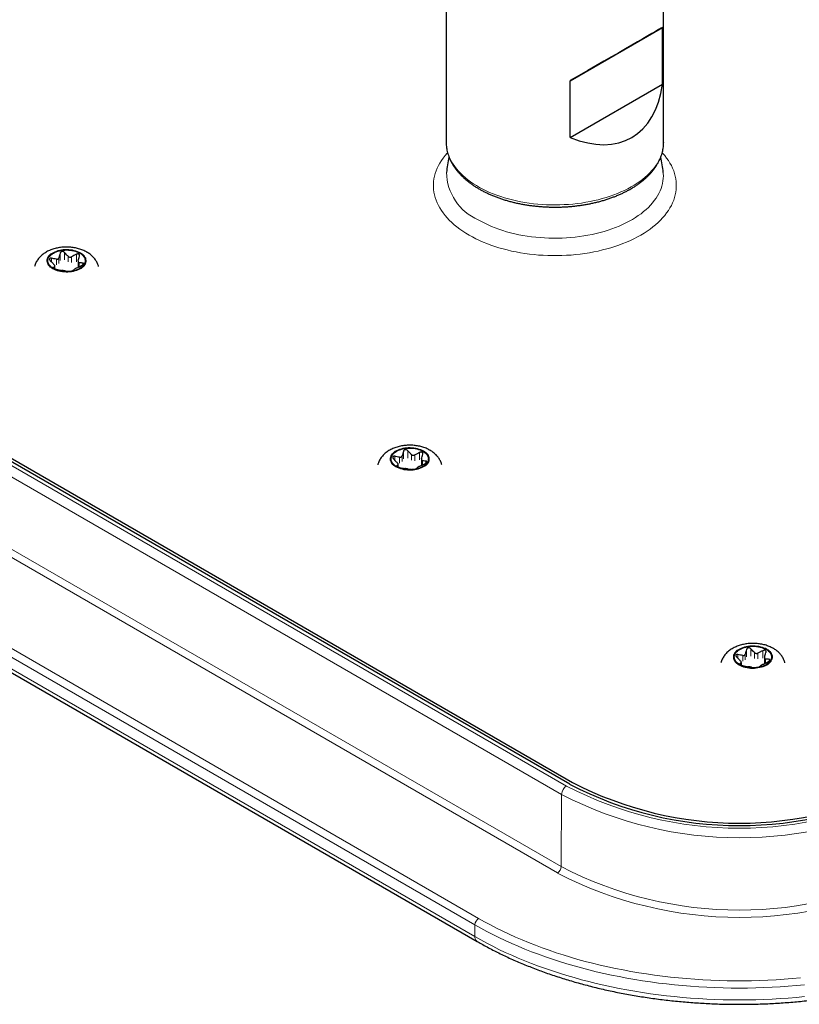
# Model space of a CAD drawing. Header units: millimetres. Extents: x 8 to 2236, y 12 to 2208.
# Tile 97 of 165: x 1754 to 1843, y 825 to 938. Entities that reach past the tile are written whole.
import ezdxf

# ---------------------------------------------------------------- set-up
doc = ezdxf.new("R2010")
doc.units = ezdxf.units.MM

msp = doc.modelspace()

# ---------------------------------------------------------------- linework, layer by layer
at = {"color": 7, "linetype": 'Continuous', "lineweight": 30}
for p, q in [((1802.86, 948.35), (1802.86, 923.94)), ((1827.86, 923.94), (1827.86, 947.66)), ((1817.13, 931), (1827.74, 937.12)), ((1827.74, 930.59), (1827.74, 937.12)), ((1817.13, 924.47), (1817.13, 931)), ((1817.13, 924.47), (1827.74, 930.59)), ((1802.86, 923.94), (1802.86, 923.94)), ((1827.86, 923.94), (1827.86, 923.91)), ((1817.06, 850.13), (1696.14, 919.93)), ((1696.49, 920.13), (1817.4, 850.33)), ((1760.55, 910.22), (1760.55, 909.59)), ((1757.88, 909.37), (1757.88, 909.68)), ((1685.5, 901.86), (1806.42, 832.06)), ((1800.01, 887.44), (1800.01, 886.81)), ((1797.34, 886.59), (1797.34, 886.91)), ((1836.8, 863.82), (1836.8, 864.13)), ((1839.46, 864.67), (1839.46, 864.03))]:
    msp.add_line(p, q, dxfattribs=at)
at = {"color": 252, "linetype": 'Continuous', "lineweight": 0}
for p, q in [((1695.79, 919.73), (1816.7, 849.92)), ((1816.13, 848.95), (1695.22, 918.75)), ((1758.49, 911.17), (1758.49, 910.32)), ((1758.99, 910.4), (1758.99, 911.25)), ((1695.16, 910.46), (1816.07, 840.66)), ((1757.49, 910.16), (1757.49, 910.59)), ((1758.05, 910.49), (1758.05, 909.83)), ((1758.33, 909.99), (1758.33, 910.65)), ((1759.4, 910.81), (1759.4, 910.16)), ((1759.79, 910.1), (1759.79, 910.75)), ((1760.35, 911.04), (1760.35, 910.18)), ((1760.67, 909.6), (1760.67, 910.08)), ((1761.08, 910.04), (1761.08, 909.84)), ((1815.65, 839.93), (1694.73, 909.73)), ((1757.72, 909.48), (1757.72, 909.52)), ((1757.87, 909.65), (1757.87, 909.38)), ((1685.68, 904.5), (1806.59, 834.7)), ((1806.17, 833.96), (1685.25, 903.77)), ((1685.25, 902.41), (1806.17, 832.61)), ((1798.44, 887.62), (1798.44, 888.47)), ((1796.95, 887.38), (1796.95, 887.82)), ((1797.51, 887.71), (1797.51, 887.05)), ((1797.79, 887.21), (1797.79, 887.87)), ((1797.94, 888.39), (1797.94, 887.54)), ((1798.86, 888.04), (1798.86, 887.38)), ((1799.24, 887.32), (1799.24, 887.98)), ((1799.8, 888.26), (1799.8, 887.41)), ((1797.18, 886.7), (1797.18, 886.74)), ((1797.33, 886.87), (1797.33, 886.6)), ((1800.13, 886.83), (1800.13, 887.3)), ((1800.54, 887.26), (1800.54, 887.06)), ((1836.4, 864.6), (1836.4, 865.04)), ((1836.96, 864.93), (1836.96, 864.27)), ((1837.25, 864.44), (1837.25, 865.09)), ((1837.4, 865.61), (1837.4, 864.76)), ((1837.9, 864.84), (1837.9, 865.69)), ((1838.31, 865.26), (1838.31, 864.6)), ((1838.7, 864.54), (1838.7, 865.2)), ((1839.26, 865.48), (1839.26, 864.63)), ((1836.63, 863.92), (1836.63, 863.96)), ((1836.78, 864.09), (1836.78, 863.82)), ((1839.58, 864.05), (1839.58, 864.52)), ((1839.99, 864.48), (1839.99, 864.29)), ((1816.07, 840.66), (1816.13, 848.95)), ((1806.17, 833.96), (1806.17, 832.61))]:
    msp.add_line(p, q, dxfattribs=at)
at = {"color": 252, "linetype": 'Continuous', "lineweight": 0, "flags": 128}
for points in [[(1827.86, 923.91), (1827.86, 923.75), (1827.83, 923.46), (1827.79, 923.17), (1827.73, 922.88), (1827.64, 922.59), (1827.54, 922.3), (1827.41, 922.02), (1827.27, 921.74), (1827.11, 921.46), (1826.92, 921.19), (1826.72, 920.92), (1826.5, 920.66), (1826.26, 920.4), (1826, 920.15), (1825.73, 919.9), (1825.44, 919.66), (1825.13, 919.43), (1824.8, 919.21), (1824.46, 918.99), (1824.11, 918.78), (1823.74, 918.58), (1823.36, 918.39), (1822.96, 918.21), (1822.55, 918.03), (1822.13, 917.87), (1821.7, 917.72), (1821.26, 917.57), (1820.81, 917.44), (1820.35, 917.32), (1819.88, 917.21), (1819.4, 917.11), (1818.92, 917.02), (1818.43, 916.94), (1817.94, 916.87), (1817.44, 916.82), (1816.94, 916.78), (1816.44, 916.75), (1815.93, 916.73), (1815.42, 916.72), (1814.92, 916.72), (1814.41, 916.74), (1813.91, 916.77), (1813.41, 916.81), (1812.91, 916.86), (1812.41, 916.92), (1811.92, 917), (1811.44, 917.08), (1810.96, 917.18), (1810.49, 917.29), (1810.03, 917.41), (1809.57, 917.54), (1809.13, 917.68), (1808.7, 917.83), (1808.27, 917.99), (1807.86, 918.16), (1807.46, 918.34), (1807.08, 918.53), (1806.7, 918.73), (1806.35, 918.94), (1806, 919.15), (1805.67, 919.37), (1805.36, 919.61), (1805.07, 919.84), (1804.79, 920.09), (1804.53, 920.34), (1804.28, 920.59), (1804.06, 920.86), (1803.85, 921.12), (1803.66, 921.39), (1803.49, 921.67), (1803.34, 921.95), (1803.21, 922.23), (1803.1, 922.52), (1803.02, 922.81), (1802.95, 923.1), (1802.9, 923.39), (1802.87, 923.68), (1802.86, 923.94)], [(1827.7, 922.73), (1827.75, 922.67), (1827.99, 922.39), (1828.21, 922.11), (1828.41, 921.82), (1828.59, 921.53), (1828.75, 921.24), (1828.9, 920.94), (1829.02, 920.64), (1829.12, 920.34), (1829.2, 920.03), (1829.26, 919.72), (1829.3, 919.42), (1829.32, 919.11), (1829.32, 918.8), (1829.3, 918.49), (1829.26, 918.18), (1829.2, 917.88), (1829.12, 917.57), (1829.02, 917.27), (1828.9, 916.97), (1828.75, 916.67), (1828.59, 916.37), (1828.41, 916.08), (1828.21, 915.8), (1827.99, 915.52), (1827.75, 915.24), (1827.5, 914.97), (1827.23, 914.7), (1826.94, 914.44), (1826.63, 914.19), (1826.3, 913.94), (1825.96, 913.71), (1825.61, 913.48), (1825.24, 913.25), (1824.85, 913.04), (1824.45, 912.83), (1824.04, 912.64), (1823.61, 912.45), (1823.18, 912.27), (1822.73, 912.1), (1822.27, 911.95), (1821.8, 911.8), (1821.32, 911.66), (1820.83, 911.54), (1820.33, 911.42), (1819.83, 911.32), (1819.32, 911.22), (1818.8, 911.14), (1818.28, 911.07), (1817.76, 911.01), (1817.23, 910.96), (1816.7, 910.93), (1816.16, 910.91), (1815.63, 910.89), (1815.09, 910.89), (1814.56, 910.91), (1814.03, 910.93), (1813.49, 910.96), (1812.97, 911.01), (1812.44, 911.07), (1811.92, 911.14), (1811.4, 911.22), (1810.89, 911.32), (1810.39, 911.42), (1809.89, 911.54), (1809.41, 911.66), (1808.93, 911.8), (1808.46, 911.95), (1808, 912.1), (1807.55, 912.27), (1807.11, 912.45), (1806.68, 912.64), (1806.27, 912.83), (1805.87, 913.04), (1805.49, 913.25), (1805.12, 913.48), (1804.76, 913.71), (1804.42, 913.94), (1804.1, 914.19), (1803.79, 914.44), (1803.5, 914.7), (1803.22, 914.97), (1802.97, 915.24), (1802.73, 915.52), (1802.51, 915.8), (1802.31, 916.08), (1802.13, 916.37), (1801.97, 916.67), (1801.83, 916.97), (1801.71, 917.27), (1801.6, 917.57), (1801.52, 917.88), (1801.46, 918.18), (1801.42, 918.49), (1801.4, 918.8), (1801.4, 919.11), (1801.42, 919.42), (1801.46, 919.72), (1801.52, 920.03), (1801.6, 920.34), (1801.71, 920.64), (1801.83, 920.94), (1801.97, 921.24), (1802.13, 921.53), (1802.31, 921.82), (1802.51, 922.11), (1802.73, 922.39), (1802.97, 922.67), (1803.02, 922.73)], [(1806.55, 915), (1806.91, 914.8), (1807.29, 914.61), (1807.68, 914.42), (1808.08, 914.25), (1808.5, 914.08), (1808.93, 913.93), (1809.37, 913.78), (1809.81, 913.64), (1810.27, 913.52), (1810.74, 913.41), (1811.21, 913.3), (1811.69, 913.21), (1812.18, 913.13), (1812.67, 913.06), (1813.16, 913.01), (1813.66, 912.96), (1814.16, 912.93), (1814.67, 912.9), (1815.17, 912.89), (1815.68, 912.9), (1816.18, 912.91), (1816.69, 912.93), (1817.19, 912.97), (1817.69, 913.02), (1818.18, 913.08), (1818.67, 913.15), (1819.15, 913.23), (1819.63, 913.33), (1820.1, 913.43), (1820.57, 913.55), (1821.02, 913.68), (1821.47, 913.82), (1821.9, 913.96), (1822.33, 914.12), (1822.74, 914.29), (1823.14, 914.47), (1823.53, 914.65), (1823.91, 914.85), (1824.27, 915.05), (1824.61, 915.27), (1824.94, 915.49), (1825.26, 915.71), (1825.56, 915.95), (1825.84, 916.19), (1826.11, 916.44), (1826.35, 916.69), (1826.58, 916.95), (1826.79, 917.22), (1826.99, 917.49), (1827.16, 917.76), (1827.31, 918.04), (1827.45, 918.32), (1827.56, 918.61), (1827.66, 918.89), (1827.73, 919.18), (1827.78, 919.47), (1827.82, 919.76), (1827.83, 920.05), (1827.82, 920.35), (1827.81, 920.45)], [(1760.81, 911.22), (1760.65, 911.3), (1760.48, 911.38), (1760.3, 911.44), (1760.1, 911.49), (1759.9, 911.54), (1759.7, 911.57), (1759.48, 911.59), (1759.27, 911.6), (1759.06, 911.6), (1758.84, 911.58), (1758.63, 911.55), (1758.43, 911.52), (1758.23, 911.47), (1758.05, 911.41), (1757.87, 911.34), (1757.7, 911.26), (1757.55, 911.17), (1757.42, 911.08), (1757.3, 910.98), (1757.19, 910.87), (1757.11, 910.75), (1757.04, 910.64), (1757, 910.51), (1756.97, 910.39), (1756.97, 910.27), (1756.98, 910.15), (1757.02, 910.02), (1757.07, 909.9), (1757.15, 909.79), (1757.24, 909.68), (1757.35, 909.57), (1757.48, 909.47), (1757.63, 909.38), (1757.78, 909.3), (1757.96, 909.22), (1758.14, 909.16), (1758.33, 909.11), (1758.53, 909.06), (1758.74, 909.03), (1758.95, 909.01), (1759.16, 909), (1759.38, 909), (1759.59, 909.02), (1759.8, 909.04), (1760, 909.08), (1760.2, 909.13), (1760.39, 909.19), (1760.57, 909.26), (1760.73, 909.34), (1760.88, 909.43), (1761.02, 909.52), (1761.14, 909.62), (1761.24, 909.73), (1761.33, 909.85), (1761.39, 909.96), (1761.44, 910.08), (1761.46, 910.21), (1761.47, 910.33), (1761.45, 910.45), (1761.42, 910.58), (1761.36, 910.69), (1761.29, 910.81), (1761.19, 910.92), (1761.08, 911.03), (1760.95, 911.13), (1760.81, 911.22)], [(1800.26, 888.44), (1800.11, 888.52), (1799.93, 888.6), (1799.75, 888.66), (1799.56, 888.72), (1799.36, 888.76), (1799.15, 888.79), (1798.94, 888.81), (1798.73, 888.82), (1798.51, 888.82), (1798.3, 888.8), (1798.09, 888.78), (1797.89, 888.74), (1797.69, 888.69), (1797.5, 888.63), (1797.33, 888.56), (1797.16, 888.48), (1797.01, 888.4), (1796.87, 888.3), (1796.75, 888.2), (1796.65, 888.09), (1796.57, 887.98), (1796.5, 887.86), (1796.45, 887.74), (1796.43, 887.61), (1796.42, 887.49), (1796.44, 887.37), (1796.48, 887.25), (1796.53, 887.13), (1796.61, 887.01), (1796.7, 886.9), (1796.81, 886.79), (1796.94, 886.69), (1797.08, 886.6), (1797.24, 886.52), (1797.41, 886.45), (1797.6, 886.38), (1797.79, 886.33), (1797.99, 886.28), (1798.2, 886.25), (1798.41, 886.23), (1798.62, 886.22), (1798.83, 886.23), (1799.05, 886.24), (1799.26, 886.27), (1799.46, 886.3), (1799.66, 886.35), (1799.84, 886.41), (1800.02, 886.48), (1800.19, 886.56), (1800.34, 886.65), (1800.48, 886.74), (1800.6, 886.85), (1800.7, 886.95), (1800.78, 887.07), (1800.85, 887.19), (1800.89, 887.31), (1800.92, 887.43), (1800.92, 887.55), (1800.91, 887.68), (1800.87, 887.8), (1800.82, 887.92), (1800.74, 888.03), (1800.65, 888.14), (1800.54, 888.25), (1800.41, 888.35), (1800.26, 888.44)], [(1839.72, 865.66), (1839.56, 865.75), (1839.39, 865.82), (1839.21, 865.88), (1839.02, 865.94), (1838.82, 865.98), (1838.61, 866.01), (1838.4, 866.03), (1838.18, 866.04), (1837.97, 866.04), (1837.76, 866.02), (1837.55, 866), (1837.34, 865.96), (1837.15, 865.91), (1836.96, 865.85), (1836.78, 865.78), (1836.62, 865.71), (1836.47, 865.62), (1836.33, 865.52), (1836.21, 865.42), (1836.11, 865.31), (1836.02, 865.2), (1835.96, 865.08), (1835.91, 864.96), (1835.89, 864.84), (1835.88, 864.71), (1835.9, 864.59), (1835.93, 864.47), (1835.99, 864.35), (1836.06, 864.23), (1836.16, 864.12), (1836.27, 864.02), (1836.4, 863.92), (1836.54, 863.83), (1836.7, 863.74), (1836.87, 863.67), (1837.05, 863.6), (1837.24, 863.55), (1837.45, 863.51), (1837.65, 863.47), (1837.86, 863.45), (1838.08, 863.45), (1838.29, 863.45), (1838.5, 863.46), (1838.71, 863.49), (1838.92, 863.53), (1839.11, 863.58), (1839.3, 863.63), (1839.48, 863.7), (1839.64, 863.78), (1839.8, 863.87), (1839.93, 863.97), (1840.05, 864.07), (1840.15, 864.18), (1840.24, 864.29), (1840.3, 864.41), (1840.35, 864.53), (1840.37, 864.65), (1840.38, 864.77), (1840.36, 864.9), (1840.33, 865.02), (1840.27, 865.14), (1840.2, 865.26), (1840.11, 865.37), (1839.99, 865.47), (1839.87, 865.57), (1839.72, 865.66)], [(1806.59, 834.7), (1807.26, 834.32), (1807.95, 833.95), (1808.65, 833.59), (1809.36, 833.24), (1810.09, 832.89), (1810.83, 832.56), (1811.58, 832.24), (1812.34, 831.92), (1813.12, 831.62), (1813.9, 831.32), (1814.7, 831.04), (1815.51, 830.76), (1816.33, 830.5), (1817.16, 830.25), (1818, 830), (1818.84, 829.77), (1819.7, 829.55), (1820.57, 829.34), (1821.44, 829.14), (1822.32, 828.95), (1823.21, 828.78), (1824.1, 828.61), (1825, 828.46), (1825.9, 828.32), (1826.81, 828.19), (1827.73, 828.07), (1828.65, 827.96), (1829.57, 827.87), (1830.5, 827.78), (1831.43, 827.71), (1832.36, 827.65), (1833.29, 827.6), (1834.23, 827.57), (1835.17, 827.54), (1836.11, 827.53), (1837.04, 827.53), (1837.98, 827.54), (1838.92, 827.57), (1839.85, 827.6), (1840.79, 827.65), (1841.72, 827.71), (1842.65, 827.78), (1843.58, 827.87)], [(1844.04, 827.07), (1843.12, 826.98), (1842.19, 826.91), (1841.26, 826.84), (1840.32, 826.79), (1839.39, 826.75), (1838.45, 826.72), (1837.51, 826.7), (1836.57, 826.69), (1835.64, 826.7), (1834.7, 826.72), (1833.76, 826.75), (1832.83, 826.79), (1831.89, 826.84), (1830.96, 826.91), (1830.03, 826.98), (1829.11, 827.07), (1828.19, 827.17), (1827.27, 827.28), (1826.35, 827.4), (1825.45, 827.54), (1824.54, 827.68), (1823.64, 827.84), (1822.75, 828.01), (1821.87, 828.19), (1820.99, 828.38), (1820.12, 828.58), (1819.26, 828.8), (1818.4, 829.02), (1817.56, 829.25), (1816.72, 829.5), (1815.89, 829.75), (1815.07, 830.02), (1814.27, 830.29), (1813.47, 830.58), (1812.69, 830.88), (1811.91, 831.18), (1811.15, 831.5), (1810.4, 831.82), (1809.66, 832.16), (1808.93, 832.5), (1808.22, 832.85), (1807.52, 833.21), (1806.84, 833.58), (1806.17, 833.96)], [(1844.04, 825.72), (1843.12, 825.63), (1842.19, 825.55), (1841.26, 825.49), (1840.32, 825.43), (1839.39, 825.39), (1838.45, 825.36), (1837.51, 825.34), (1836.57, 825.34), (1835.64, 825.34), (1834.7, 825.36), (1833.76, 825.39), (1832.83, 825.43), (1831.89, 825.49), (1830.96, 825.55), (1830.03, 825.63), (1829.11, 825.72), (1828.19, 825.82), (1827.27, 825.93), (1826.35, 826.05), (1825.45, 826.18), (1824.54, 826.33), (1823.64, 826.49), (1822.75, 826.66), (1821.87, 826.84), (1820.99, 827.03), (1820.12, 827.23), (1819.26, 827.44), (1818.4, 827.66), (1817.56, 827.9), (1816.72, 828.14), (1815.89, 828.4), (1815.07, 828.66), (1814.27, 828.94), (1813.47, 829.23), (1812.69, 829.52), (1811.91, 829.83), (1811.15, 830.14), (1810.4, 830.47), (1809.66, 830.8), (1808.93, 831.15), (1808.22, 831.5), (1807.52, 831.86), (1806.84, 832.23), (1806.17, 832.61)]]:
    msp.add_lwpolyline(points, dxfattribs=at)
at = {"color": 7, "linetype": 'Continuous', "lineweight": 30, "flags": 128}
for points in [[(1757.7, 909.42), (1757.56, 909.51), (1757.43, 909.61), (1757.32, 909.71), (1757.23, 909.82), (1757.16, 909.94), (1757.11, 910.06), (1757.08, 910.18), (1757.07, 910.3), (1757.08, 910.42), (1757.11, 910.54), (1757.16, 910.66), (1757.23, 910.77), (1757.32, 910.88), (1757.43, 910.99), (1757.56, 911.09), (1757.7, 911.18), (1757.85, 911.26), (1758.02, 911.33), (1758.2, 911.39), (1758.39, 911.45), (1758.59, 911.49), (1758.8, 911.52), (1759.01, 911.53), (1759.22, 911.54), (1759.43, 911.53), (1759.64, 911.52), (1759.84, 911.49), (1760.04, 911.45), (1760.23, 911.39), (1760.41, 911.33), (1760.58, 911.26), (1760.74, 911.18), (1760.88, 911.09), (1761, 910.99), (1761.11, 910.88), (1761.2, 910.77), (1761.27, 910.66), (1761.33, 910.54), (1761.36, 910.42), (1761.37, 910.3), (1761.36, 910.18), (1761.33, 910.06), (1761.27, 909.94), (1761.2, 909.82), (1761.11, 909.71), (1761, 909.61), (1760.88, 909.51), (1760.74, 909.42), (1760.58, 909.34), (1760.41, 909.27), (1760.23, 909.2), (1760.04, 909.15), (1759.84, 909.11), (1759.64, 909.08), (1759.43, 909.06), (1759.22, 909.06), (1759.01, 909.06), (1758.8, 909.08), (1758.59, 909.11), (1758.39, 909.15), (1758.2, 909.2), (1758.02, 909.27), (1757.85, 909.34), (1757.7, 909.42)], [(1797.15, 886.64), (1797.01, 886.73), (1796.89, 886.83), (1796.78, 886.94), (1796.69, 887.05), (1796.62, 887.16), (1796.57, 887.28), (1796.53, 887.4), (1796.52, 887.52), (1796.53, 887.64), (1796.57, 887.76), (1796.62, 887.88), (1796.69, 888), (1796.78, 888.11), (1796.89, 888.21), (1797.01, 888.31), (1797.15, 888.4), (1797.31, 888.48), (1797.48, 888.55), (1797.66, 888.62), (1797.85, 888.67), (1798.05, 888.71), (1798.25, 888.74), (1798.46, 888.76), (1798.67, 888.76), (1798.88, 888.76), (1799.09, 888.74), (1799.3, 888.71), (1799.5, 888.67), (1799.69, 888.62), (1799.87, 888.55), (1800.04, 888.48), (1800.19, 888.4), (1800.34, 888.31), (1800.46, 888.21), (1800.57, 888.11), (1800.66, 888), (1800.73, 887.88), (1800.78, 887.76), (1800.81, 887.64), (1800.82, 887.52), (1800.81, 887.4), (1800.78, 887.28), (1800.73, 887.16), (1800.66, 887.05), (1800.57, 886.94), (1800.46, 886.83), (1800.34, 886.73), (1800.19, 886.64), (1800.04, 886.56), (1799.87, 886.49), (1799.69, 886.43), (1799.5, 886.37), (1799.3, 886.33), (1799.09, 886.3), (1798.88, 886.29), (1798.67, 886.28), (1798.46, 886.29), (1798.25, 886.3), (1798.05, 886.33), (1797.85, 886.37), (1797.66, 886.43), (1797.48, 886.49), (1797.31, 886.56), (1797.15, 886.64)], [(1836.61, 863.87), (1836.47, 863.96), (1836.34, 864.05), (1836.23, 864.16), (1836.14, 864.27), (1836.07, 864.38), (1836.02, 864.5), (1835.99, 864.62), (1835.98, 864.74), (1835.99, 864.87), (1836.02, 864.99), (1836.07, 865.1), (1836.14, 865.22), (1836.23, 865.33), (1836.34, 865.43), (1836.47, 865.53), (1836.61, 865.62), (1836.77, 865.7), (1836.94, 865.78), (1837.12, 865.84), (1837.31, 865.89), (1837.51, 865.93), (1837.71, 865.96), (1837.92, 865.98), (1838.13, 865.99), (1838.34, 865.98), (1838.55, 865.96), (1838.75, 865.93), (1838.95, 865.89), (1839.14, 865.84), (1839.32, 865.78), (1839.49, 865.7), (1839.65, 865.62), (1839.79, 865.53), (1839.92, 865.43), (1840.03, 865.33), (1840.12, 865.22), (1840.19, 865.1), (1840.24, 864.99), (1840.27, 864.87), (1840.28, 864.74), (1840.27, 864.62), (1840.24, 864.5), (1840.19, 864.38), (1840.12, 864.27), (1840.03, 864.16), (1839.92, 864.05), (1839.79, 863.96), (1839.65, 863.87), (1839.49, 863.78), (1839.32, 863.71), (1839.14, 863.65), (1838.95, 863.6), (1838.75, 863.56), (1838.55, 863.53), (1838.34, 863.51), (1838.13, 863.5), (1837.92, 863.51), (1837.71, 863.53), (1837.51, 863.56), (1837.31, 863.6), (1837.12, 863.65), (1836.94, 863.71), (1836.77, 863.78), (1836.61, 863.87)]]:
    msp.add_lwpolyline(points, dxfattribs=at)
at = {"color": 7, "linetype": 'Continuous', "lineweight": 30}
for centre, radius, start, end in [((1815.36, 919.36), 12.5, 166.8241, 174.9815), ((1815.36, 919.36), 12.5, 5.0185, 13.1594), ((1836.57, 887.77), 42.4, 242.5918, 297.4082), ((1836.57, 887.3), 41.65, 242.5918, 297.4082)]:
    msp.add_arc(centre, radius, start, end, dxfattribs=at)
at = {"color": 252, "linetype": 'Continuous', "lineweight": 0}
for centre, radius, start, end in [((1808.98, 920.57), 6.08, 181.043, 246.3353), ((1817.36, 848.89), 1.23, 122.5051, 177.2062), ((1836.57, 888.37), 44.4, 242.5919, 297.4081), ((1836.57, 888.22), 43.15, 242.5749, 297.4251), ((1815.15, 840.7), 0.923, 302.6294, 357.0819), ((1836.57, 880.28), 45.46, 242.5919, 297.4081), ((1836.57, 880.2), 44.54, 242.5919, 297.4081), ((1807.09, 833.92), 0.922, 122.6055, 177.3945), ((1806.74, 832.54), 0.574, 172.6572, 236.0289)]:
    msp.add_arc(centre, radius, start, end, dxfattribs=at)
at = {"color": 7, "linetype": 'Continuous', "lineweight": 30}
for centre, major_axis, ratio, start_param, end_param in [((1815.36, 929.98), (12.5, 7.22), 0.00007, 0.141856, 1.428859), ((1815.36, 939.78), (-8.84, 15.31), 0.577335, 2.498051, 3.785053)]:
    msp.add_ellipse(centre, major_axis=major_axis, ratio=ratio, start_param=start_param, end_param=end_param, dxfattribs=at)
for points, knots in [([(1802.86, 923.94), (1802.86, 923.87), (1802.86, 923.71), (1802.89, 923.44), (1802.93, 923.15), (1802.98, 922.87), (1803.06, 922.58), (1803.16, 922.3), (1803.27, 922.02), (1803.4, 921.74), (1803.55, 921.47), (1803.71, 921.19), (1803.9, 920.93), (1804.1, 920.66), (1804.32, 920.41), (1804.55, 920.15), (1804.8, 919.91), (1805.07, 919.67), (1805.35, 919.43), (1805.65, 919.2), (1805.96, 918.98), (1806.29, 918.77), (1806.62, 918.57), (1806.98, 918.37), (1807.34, 918.18), (1807.72, 918.01), (1808.1, 917.84), (1808.5, 917.67), (1808.91, 917.52), (1809.32, 917.38), (1809.75, 917.25), (1810.18, 917.13), (1810.62, 917.01), (1811.07, 916.91), (1811.52, 916.82), (1811.98, 916.74), (1812.44, 916.67), (1812.91, 916.61), (1813.38, 916.56), (1813.85, 916.52), (1814.33, 916.49), (1814.81, 916.47), (1815.29, 916.46), (1815.76, 916.47), (1816.24, 916.48), (1816.72, 916.51), (1817.19, 916.54), (1817.67, 916.59), (1818.13, 916.65), (1818.6, 916.71), (1819.06, 916.79), (1819.51, 916.88), (1819.96, 916.98), (1820.41, 917.09), (1820.84, 917.21), (1821.27, 917.34), (1821.69, 917.48), (1822.1, 917.63), (1822.5, 917.78), (1822.89, 917.95), (1823.27, 918.13), (1823.63, 918.31), (1823.99, 918.51), (1824.33, 918.71), (1824.66, 918.92), (1824.98, 919.14), (1825.28, 919.36), (1825.57, 919.59), (1825.84, 919.83), (1826.1, 920.08), (1826.34, 920.33), (1826.57, 920.59), (1826.77, 920.86), (1826.96, 921.12), (1827.14, 921.4), (1827.29, 921.67), (1827.43, 921.96), (1827.54, 922.24), (1827.64, 922.52), (1827.73, 922.81), (1827.79, 923.1), (1827.83, 923.39), (1827.86, 923.66), (1827.86, 923.83), (1827.86, 923.91)], [0, 0, 0, 0, 0.008598, 0.020413, 0.032234, 0.044071, 0.055936, 0.067838, 0.079786, 0.091784, 0.103835, 0.115939, 0.128096, 0.140301, 0.15255, 0.164838, 0.177158, 0.189505, 0.201872, 0.214254, 0.226648, 0.239048, 0.251452, 0.263856, 0.276259, 0.288658, 0.301053, 0.313444, 0.325828, 0.338208, 0.350581, 0.36295, 0.375313, 0.387671, 0.400024, 0.412374, 0.42472, 0.437062, 0.449402, 0.461739, 0.474075, 0.48641, 0.498744, 0.511077, 0.523411, 0.535746, 0.548082, 0.56042, 0.57276, 0.585103, 0.59745, 0.6098, 0.622154, 0.634514, 0.646878, 0.659249, 0.671625, 0.684008, 0.696397, 0.708793, 0.721195, 0.733604, 0.746018, 0.758437, 0.770859, 0.783282, 0.795705, 0.808122, 0.820531, 0.832926, 0.845304, 0.857657, 0.869979, 0.882264, 0.894507, 0.9067, 0.918841, 0.930926, 0.942956, 0.954931, 0.966857, 0.978741, 0.990591, 1, 1, 1, 1]), ([(1762.9, 909.63), (1762.88, 909.68), (1762.85, 909.8), (1762.78, 909.98), (1762.69, 910.16), (1762.59, 910.34), (1762.47, 910.51), (1762.33, 910.68), (1762.18, 910.83), (1762.02, 910.98), (1761.83, 911.12), (1761.68, 911.22), (1761.54, 911.3), (1761.4, 911.38), (1761.21, 911.47), (1760.97, 911.57), (1760.73, 911.65), (1760.48, 911.72), (1760.23, 911.78), (1759.97, 911.82), (1759.71, 911.85), (1759.45, 911.87), (1759.19, 911.88), (1758.92, 911.87), (1758.66, 911.85), (1758.4, 911.81), (1758.14, 911.77), (1757.89, 911.71), (1757.64, 911.63), (1757.39, 911.54), (1757.16, 911.44), (1756.93, 911.33), (1756.71, 911.19), (1756.51, 911.05), (1756.32, 910.89), (1756.15, 910.73), (1755.99, 910.55), (1755.86, 910.36), (1755.74, 910.17), (1755.65, 909.97), (1755.58, 909.79), (1755.55, 909.68), (1755.54, 909.63)], [0, 0, 0, 0, 0.01884, 0.041515, 0.064358, 0.087455, 0.110893, 0.134755, 0.159112, 0.184013, 0.209472, 0.235458, 0.245516, 0.261727, 0.288632, 0.315588, 0.342601, 0.369573, 0.396462, 0.423257, 0.449967, 0.476617, 0.503242, 0.529883, 0.556572, 0.583348, 0.610255, 0.63733, 0.664606, 0.692097, 0.719794, 0.747652, 0.775543, 0.803303, 0.830755, 0.857738, 0.884142, 0.909918, 0.935073, 0.959653, 0.983724, 1, 1, 1, 1]), ([(1758.49, 911.17), (1758.46, 911.08), (1758.41, 910.9), (1758.36, 910.73), (1758.33, 910.65)], [0, 0, 0, 0, 0.499604, 1, 1, 1, 1]), ([(1758.99, 911.25), (1758.96, 911.27), (1758.91, 911.32), (1758.81, 911.36), (1758.71, 911.36), (1758.62, 911.34), (1758.55, 911.29), (1758.5, 911.23), (1758.49, 911.18), (1758.49, 911.17)], [0, 0, 0, 0, 0.165353, 0.33162, 0.484162, 0.625774, 0.765975, 0.913088, 1, 1, 1, 1]), ([(1759.4, 910.81), (1759.37, 910.85), (1759.23, 910.99), (1759.09, 911.13), (1758.99, 911.25)], [0, 0, 0, 0, 0.238341, 1, 1, 1, 1]), ([(1757.49, 910.59), (1757.46, 910.6), (1757.39, 910.61), (1757.32, 910.59), (1757.27, 910.54), (1757.26, 910.48), (1757.28, 910.42), (1757.31, 910.35), (1757.34, 910.32), (1757.35, 910.3)], [0, 0, 0, 0, 0.165307, 0.33158, 0.484126, 0.62574, 0.765939, 0.91305, 1, 1, 1, 1]), ([(1757.35, 910.3), (1757.46, 910.19), (1757.59, 910.04), (1757.73, 909.9), (1757.77, 909.87)], [0, 0, 0, 0, 0.761658, 1, 1, 1, 1]), ([(1758.05, 910.49), (1757.96, 910.5), (1757.77, 910.53), (1757.58, 910.57), (1757.49, 910.59)], [0, 0, 0, 0, 0.499473, 1, 1, 1, 1]), ([(1758.05, 910.49), (1758.09, 910.48), (1758.16, 910.48), (1758.25, 910.52), (1758.31, 910.58), (1758.33, 910.63), (1758.33, 910.65)], [0, 0, 0, 0, 0.273824, 0.549306, 0.8062232, 1, 1, 1, 1]), ([(1759.4, 910.81), (1759.43, 910.79), (1759.48, 910.74), (1759.6, 910.71), (1759.7, 910.72), (1759.76, 910.74), (1759.79, 910.75)], [0, 0, 0, 0, 0.273891, 0.549364, 0.806277, 1, 1, 1, 1]), ([(1760.35, 911.04), (1760.26, 910.99), (1760.07, 910.89), (1759.88, 910.8), (1759.79, 910.75)], [0, 0, 0, 0, 0.499604, 1, 1, 1, 1]), ([(1760.72, 910.82), (1760.72, 910.85), (1760.73, 910.92), (1760.71, 911), (1760.65, 911.05), (1760.58, 911.08), (1760.49, 911.08), (1760.41, 911.07), (1760.37, 911.04), (1760.35, 911.04)], [0, 0, 0, 0, 0.165307, 0.33158, 0.484126, 0.62574, 0.76594, 0.91305, 1, 1, 1, 1]), ([(1760.56, 910.3), (1760.56, 910.27), (1760.54, 910.21), (1760.57, 910.14), (1760.61, 910.09), (1760.65, 910.08), (1760.67, 910.08)], [0, 0, 0, 0, 0.2738242, 0.5493061, 0.8062233, 1, 1, 1, 1]), ([(1760.56, 910.3), (1760.59, 910.39), (1760.64, 910.56), (1760.69, 910.74), (1760.72, 910.82)], [0, 0, 0, 0, 0.499473, 1, 1, 1, 1]), ([(1761.08, 910.04), (1761.03, 910.04), (1760.9, 910.05), (1760.76, 910.07), (1760.67, 910.08)], [0, 0, 0, 0, 0.338795, 1, 1, 1, 1]), ([(1760.95, 909.75), (1760.98, 909.77), (1761.04, 909.8), (1761.11, 909.87), (1761.16, 909.93), (1761.17, 909.98), (1761.16, 910.01), (1761.12, 910.03), (1761.09, 910.04), (1761.08, 910.04)], [0, 0, 0, 0, 0.1653069, 0.3315801, 0.4841259, 0.6257399, 0.7659394, 0.9130499, 1, 1, 1, 1]), ([(1757.72, 909.52), (1757.71, 909.51), (1757.7, 909.5), (1757.73, 909.46), (1757.78, 909.42), (1757.86, 909.38), (1757.95, 909.35), (1758.02, 909.32), (1758.07, 909.31), (1758.09, 909.31)], [0, 0, 0, 0, 0.165307, 0.33158, 0.484126, 0.62574, 0.76594, 0.91305, 1, 1, 1, 1]), ([(1757.87, 909.65), (1757.84, 909.62), (1757.79, 909.57), (1757.74, 909.54), (1757.72, 909.52)], [0, 0, 0, 0, 0.499473, 1, 1, 1, 1]), ([(1757.87, 909.65), (1757.88, 909.66), (1757.89, 909.68), (1757.87, 909.74), (1757.82, 909.81), (1757.78, 909.85), (1757.77, 909.87)], [0, 0, 0, 0, 0.2738242, 0.5493061, 0.8062233, 1, 1, 1, 1]), ([(1758.09, 909.31), (1758.18, 909.29), (1758.36, 909.24), (1758.55, 909.21), (1758.65, 909.2)], [0, 0, 0, 0, 0.499604, 1, 1, 1, 1]), ([(1759.04, 909.14), (1759.01, 909.14), (1758.95, 909.15), (1758.84, 909.17), (1758.73, 909.18), (1758.67, 909.19), (1758.65, 909.2)], [0, 0, 0, 0, 0.273891, 0.549364, 0.806277, 1, 1, 1, 1]), ([(1759.04, 909.14), (1759.13, 909.12), (1759.27, 909.11), (1759.4, 909.1), (1759.45, 909.1)], [0, 0, 0, 0, 0.6612051, 1, 1, 1, 1]), ([(1759.45, 909.1), (1759.47, 909.09), (1759.52, 909.09), (1759.63, 909.1), (1759.73, 909.11), (1759.82, 909.13), (1759.89, 909.14), (1759.93, 909.16), (1759.94, 909.17), (1759.95, 909.17)], [0, 0, 0, 0, 0.1653528, 0.3316201, 0.4841619, 0.6257744, 0.7659748, 0.9130879, 1, 1, 1, 1]), ([(1759.95, 909.17), (1759.97, 909.19), (1760.02, 909.23), (1760.07, 909.28), (1760.1, 909.3)], [0, 0, 0, 0, 0.499604, 1, 1, 1, 1]), ([(1760.38, 909.47), (1760.35, 909.45), (1760.28, 909.42), (1760.19, 909.37), (1760.13, 909.33), (1760.11, 909.31), (1760.1, 909.3)], [0, 0, 0, 0, 0.273824, 0.549306, 0.8062232, 1, 1, 1, 1]), ([(1760.38, 909.47), (1760.48, 909.51), (1760.67, 909.6), (1760.85, 909.7), (1760.95, 909.75)], [0, 0, 0, 0, 0.499473, 1, 1, 1, 1]), ([(1802.35, 886.85), (1802.34, 886.91), (1802.31, 887.02), (1802.24, 887.2), (1802.15, 887.39), (1802.05, 887.56), (1801.93, 887.73), (1801.79, 887.9), (1801.64, 888.05), (1801.47, 888.2), (1801.29, 888.34), (1801.14, 888.44), (1801, 888.52), (1800.86, 888.6), (1800.66, 888.7), (1800.43, 888.79), (1800.19, 888.87), (1799.94, 888.94), (1799.69, 889), (1799.43, 889.04), (1799.17, 889.08), (1798.9, 889.09), (1798.64, 889.1), (1798.38, 889.09), (1798.12, 889.07), (1797.86, 889.04), (1797.6, 888.99), (1797.34, 888.93), (1797.09, 888.85), (1796.85, 888.77), (1796.61, 888.66), (1796.39, 888.55), (1796.17, 888.42), (1795.96, 888.27), (1795.77, 888.12), (1795.6, 887.95), (1795.45, 887.77), (1795.31, 887.58), (1795.2, 887.39), (1795.11, 887.19), (1795.04, 887.01), (1795.01, 886.9), (1794.99, 886.85)], [0, 0, 0, 0, 0.01884, 0.041515, 0.064358, 0.087455, 0.110893, 0.134755, 0.159112, 0.184013, 0.209472, 0.235458, 0.245516, 0.261727, 0.288632, 0.315588, 0.342601, 0.369573, 0.396462, 0.423257, 0.449967, 0.476617, 0.503242, 0.529883, 0.556572, 0.583348, 0.610255, 0.63733, 0.664606, 0.692097, 0.719794, 0.747652, 0.775543, 0.803303, 0.830755, 0.857738, 0.884142, 0.909918, 0.935073, 0.959653, 0.983724, 1, 1, 1, 1]), ([(1798.44, 888.47), (1798.42, 888.49), (1798.37, 888.54), (1798.27, 888.58), (1798.16, 888.58), (1798.08, 888.56), (1798, 888.51), (1797.96, 888.45), (1797.95, 888.41), (1797.94, 888.39)], [0, 0, 0, 0, 0.1653528, 0.3316201, 0.4841619, 0.6257744, 0.7659748, 0.9130879, 1, 1, 1, 1]), ([(1798.86, 888.04), (1798.82, 888.07), (1798.68, 888.21), (1798.55, 888.36), (1798.44, 888.47)], [0, 0, 0, 0, 0.238341, 1, 1, 1, 1]), ([(1796.95, 887.82), (1796.91, 887.82), (1796.85, 887.83), (1796.78, 887.81), (1796.73, 887.77), (1796.72, 887.71), (1796.73, 887.64), (1796.77, 887.58), (1796.8, 887.54), (1796.81, 887.53)], [0, 0, 0, 0, 0.165307, 0.33158, 0.484126, 0.62574, 0.765939, 0.91305, 1, 1, 1, 1]), ([(1796.81, 887.53), (1796.91, 887.41), (1797.05, 887.27), (1797.19, 887.13), (1797.22, 887.09)], [0, 0, 0, 0, 0.761658, 1, 1, 1, 1]), ([(1797.51, 887.71), (1797.41, 887.72), (1797.22, 887.75), (1797.04, 887.8), (1796.95, 887.82)], [0, 0, 0, 0, 0.4994728, 1, 1, 1, 1]), ([(1797.51, 887.71), (1797.54, 887.71), (1797.61, 887.7), (1797.7, 887.74), (1797.76, 887.8), (1797.78, 887.85), (1797.79, 887.87)], [0, 0, 0, 0, 0.273824, 0.549306, 0.8062232, 1, 1, 1, 1]), ([(1797.94, 888.39), (1797.92, 888.3), (1797.87, 888.13), (1797.82, 887.96), (1797.79, 887.87)], [0, 0, 0, 0, 0.4996038, 1, 1, 1, 1]), ([(1798.86, 888.04), (1798.88, 888.01), (1798.94, 887.96), (1799.05, 887.94), (1799.16, 887.94), (1799.22, 887.97), (1799.24, 887.98)], [0, 0, 0, 0, 0.2738911, 0.5493636, 0.8062775, 1, 1, 1, 1]), ([(1799.8, 888.26), (1799.71, 888.21), (1799.53, 888.11), (1799.34, 888.02), (1799.24, 887.98)], [0, 0, 0, 0, 0.499604, 1, 1, 1, 1]), ([(1800.17, 888.05), (1800.18, 888.08), (1800.19, 888.14), (1800.16, 888.22), (1800.11, 888.27), (1800.03, 888.3), (1799.95, 888.31), (1799.87, 888.29), (1799.82, 888.27), (1799.8, 888.26)], [0, 0, 0, 0, 0.165307, 0.33158, 0.484126, 0.62574, 0.76594, 0.91305, 1, 1, 1, 1]), ([(1800.02, 887.53), (1800.01, 887.49), (1800, 887.43), (1800.02, 887.36), (1800.07, 887.32), (1800.11, 887.31), (1800.13, 887.3)], [0, 0, 0, 0, 0.273824, 0.549306, 0.806223, 1, 1, 1, 1]), ([(1800.02, 887.53), (1800.05, 887.61), (1800.1, 887.78), (1800.15, 887.96), (1800.17, 888.05)], [0, 0, 0, 0, 0.499473, 1, 1, 1, 1]), ([(1797.18, 886.74), (1797.17, 886.73), (1797.16, 886.72), (1797.18, 886.68), (1797.24, 886.64), (1797.32, 886.6), (1797.4, 886.57), (1797.48, 886.54), (1797.53, 886.53), (1797.54, 886.53)], [0, 0, 0, 0, 0.165307, 0.33158, 0.484126, 0.62574, 0.76594, 0.91305, 1, 1, 1, 1]), ([(1797.33, 886.87), (1797.3, 886.84), (1797.25, 886.8), (1797.2, 886.76), (1797.18, 886.74)], [0, 0, 0, 0, 0.499473, 1, 1, 1, 1]), ([(1797.33, 886.87), (1797.33, 886.88), (1797.35, 886.91), (1797.33, 886.97), (1797.28, 887.03), (1797.24, 887.07), (1797.22, 887.09)], [0, 0, 0, 0, 0.273824, 0.549306, 0.806223, 1, 1, 1, 1]), ([(1797.54, 886.53), (1797.64, 886.51), (1797.82, 886.47), (1798.01, 886.43), (1798.11, 886.42)], [0, 0, 0, 0, 0.499604, 1, 1, 1, 1]), ([(1798.49, 886.36), (1798.46, 886.36), (1798.41, 886.37), (1798.3, 886.39), (1798.19, 886.41), (1798.13, 886.42), (1798.11, 886.42)], [0, 0, 0, 0, 0.273891, 0.549364, 0.806277, 1, 1, 1, 1]), ([(1798.49, 886.36), (1798.58, 886.35), (1798.72, 886.33), (1798.86, 886.32), (1798.9, 886.32)], [0, 0, 0, 0, 0.6612051, 1, 1, 1, 1]), ([(1798.9, 886.32), (1798.93, 886.32), (1798.98, 886.32), (1799.08, 886.32), (1799.18, 886.33), (1799.27, 886.35), (1799.34, 886.37), (1799.39, 886.38), (1799.4, 886.39), (1799.41, 886.4)], [0, 0, 0, 0, 0.165353, 0.33162, 0.484162, 0.625774, 0.765975, 0.913088, 1, 1, 1, 1]), ([(1799.41, 886.4), (1799.43, 886.41), (1799.48, 886.45), (1799.53, 886.5), (1799.56, 886.52)], [0, 0, 0, 0, 0.499604, 1, 1, 1, 1]), ([(1799.84, 886.69), (1799.8, 886.67), (1799.73, 886.64), (1799.64, 886.59), (1799.58, 886.55), (1799.57, 886.53), (1799.56, 886.52)], [0, 0, 0, 0, 0.273824, 0.549306, 0.8062232, 1, 1, 1, 1]), ([(1799.84, 886.69), (1799.93, 886.73), (1800.12, 886.82), (1800.31, 886.92), (1800.4, 886.97)], [0, 0, 0, 0, 0.4994728, 1, 1, 1, 1]), ([(1800.54, 887.26), (1800.49, 887.26), (1800.36, 887.27), (1800.22, 887.29), (1800.13, 887.3)], [0, 0, 0, 0, 0.338795, 1, 1, 1, 1]), ([(1800.4, 886.97), (1800.43, 886.99), (1800.5, 887.03), (1800.57, 887.09), (1800.62, 887.15), (1800.63, 887.2), (1800.61, 887.24), (1800.58, 887.26), (1800.55, 887.26), (1800.54, 887.26)], [0, 0, 0, 0, 0.1653069, 0.3315801, 0.4841259, 0.6257399, 0.7659394, 0.9130499, 1, 1, 1, 1]), ([(1841.81, 864.07), (1841.8, 864.13), (1841.76, 864.25), (1841.69, 864.43), (1841.61, 864.61), (1841.5, 864.79), (1841.38, 864.96), (1841.25, 865.12), (1841.1, 865.28), (1840.93, 865.42), (1840.75, 865.56), (1840.59, 865.67), (1840.46, 865.75), (1840.31, 865.82), (1840.12, 865.92), (1839.89, 866.01), (1839.64, 866.1), (1839.4, 866.17), (1839.14, 866.22), (1838.88, 866.27), (1838.62, 866.3), (1838.36, 866.32), (1838.1, 866.32), (1837.83, 866.31), (1837.57, 866.29), (1837.31, 866.26), (1837.05, 866.21), (1836.8, 866.15), (1836.55, 866.08), (1836.31, 865.99), (1836.07, 865.89), (1835.84, 865.77), (1835.62, 865.64), (1835.42, 865.49), (1835.23, 865.34), (1835.06, 865.17), (1834.91, 864.99), (1834.77, 864.81), (1834.66, 864.61), (1834.56, 864.42), (1834.49, 864.24), (1834.46, 864.12), (1834.45, 864.07)], [0, 0, 0, 0, 0.01884, 0.041515, 0.064358, 0.087455, 0.110893, 0.134755, 0.159112, 0.184013, 0.209472, 0.235458, 0.245516, 0.261727, 0.288632, 0.315588, 0.342601, 0.369573, 0.396462, 0.423257, 0.449967, 0.476617, 0.503242, 0.529883, 0.556572, 0.583348, 0.610255, 0.63733, 0.664606, 0.692097, 0.719794, 0.747652, 0.775543, 0.803303, 0.830755, 0.857738, 0.884142, 0.909918, 0.935073, 0.959653, 0.983724, 1, 1, 1, 1]), ([(1836.4, 865.04), (1836.37, 865.04), (1836.31, 865.05), (1836.23, 865.03), (1836.19, 864.99), (1836.17, 864.93), (1836.19, 864.86), (1836.22, 864.8), (1836.26, 864.76), (1836.27, 864.75)], [0, 0, 0, 0, 0.1653069, 0.3315801, 0.4841259, 0.6257399, 0.7659394, 0.9130499, 1, 1, 1, 1]), ([(1836.27, 864.75), (1836.37, 864.64), (1836.51, 864.49), (1836.65, 864.35), (1836.68, 864.31)], [0, 0, 0, 0, 0.761658, 1, 1, 1, 1]), ([(1836.96, 864.93), (1836.87, 864.94), (1836.68, 864.98), (1836.49, 865.02), (1836.4, 865.04)], [0, 0, 0, 0, 0.499473, 1, 1, 1, 1]), ([(1836.96, 864.93), (1837, 864.93), (1837.07, 864.92), (1837.16, 864.96), (1837.22, 865.02), (1837.24, 865.07), (1837.25, 865.09)], [0, 0, 0, 0, 0.273824, 0.549306, 0.806223, 1, 1, 1, 1]), ([(1837.4, 865.61), (1837.37, 865.52), (1837.32, 865.35), (1837.27, 865.18), (1837.25, 865.09)], [0, 0, 0, 0, 0.499604, 1, 1, 1, 1]), ([(1837.9, 865.69), (1837.87, 865.71), (1837.82, 865.76), (1837.72, 865.8), (1837.62, 865.8), (1837.53, 865.78), (1837.46, 865.73), (1837.42, 865.67), (1837.4, 865.63), (1837.4, 865.61)], [0, 0, 0, 0, 0.165353, 0.33162, 0.484162, 0.625774, 0.765975, 0.913088, 1, 1, 1, 1]), ([(1838.31, 865.26), (1838.28, 865.29), (1838.14, 865.43), (1838, 865.58), (1837.9, 865.69)], [0, 0, 0, 0, 0.238341, 1, 1, 1, 1]), ([(1838.31, 865.26), (1838.34, 865.23), (1838.4, 865.19), (1838.51, 865.16), (1838.61, 865.16), (1838.67, 865.19), (1838.7, 865.2)], [0, 0, 0, 0, 0.2738911, 0.5493636, 0.8062775, 1, 1, 1, 1]), ([(1839.26, 865.48), (1839.17, 865.43), (1838.98, 865.33), (1838.79, 865.24), (1838.7, 865.2)], [0, 0, 0, 0, 0.499604, 1, 1, 1, 1]), ([(1839.63, 865.27), (1839.63, 865.3), (1839.65, 865.36), (1839.62, 865.44), (1839.56, 865.5), (1839.49, 865.53), (1839.4, 865.53), (1839.32, 865.51), (1839.28, 865.49), (1839.26, 865.48)], [0, 0, 0, 0, 0.165307, 0.33158, 0.484126, 0.62574, 0.76594, 0.91305, 1, 1, 1, 1]), ([(1839.48, 864.75), (1839.47, 864.72), (1839.46, 864.66), (1839.48, 864.58), (1839.52, 864.54), (1839.56, 864.53), (1839.58, 864.52)], [0, 0, 0, 0, 0.273824, 0.549306, 0.806223, 1, 1, 1, 1]), ([(1839.48, 864.75), (1839.5, 864.83), (1839.55, 865), (1839.6, 865.18), (1839.63, 865.27)], [0, 0, 0, 0, 0.4994728, 1, 1, 1, 1]), ([(1836.63, 863.96), (1836.63, 863.96), (1836.62, 863.94), (1836.64, 863.9), (1836.7, 863.86), (1836.77, 863.82), (1836.86, 863.79), (1836.94, 863.77), (1836.98, 863.75), (1837, 863.75)], [0, 0, 0, 0, 0.165307, 0.33158, 0.484126, 0.62574, 0.76594, 0.91305, 1, 1, 1, 1]), ([(1836.78, 864.09), (1836.76, 864.07), (1836.71, 864.02), (1836.66, 863.98), (1836.63, 863.96)], [0, 0, 0, 0, 0.499473, 1, 1, 1, 1]), ([(1836.78, 864.09), (1836.79, 864.1), (1836.8, 864.13), (1836.78, 864.19), (1836.74, 864.25), (1836.7, 864.3), (1836.68, 864.31)], [0, 0, 0, 0, 0.2738242, 0.5493061, 0.8062233, 1, 1, 1, 1]), ([(1837, 863.75), (1837.09, 863.73), (1837.28, 863.69), (1837.47, 863.66), (1837.56, 863.64)], [0, 0, 0, 0, 0.499604, 1, 1, 1, 1]), ([(1837.95, 863.58), (1837.92, 863.59), (1837.86, 863.6), (1837.75, 863.61), (1837.65, 863.63), (1837.59, 863.64), (1837.56, 863.64)], [0, 0, 0, 0, 0.273891, 0.549364, 0.806277, 1, 1, 1, 1]), ([(1837.95, 863.58), (1838.04, 863.57), (1838.18, 863.55), (1838.31, 863.54), (1838.36, 863.54)], [0, 0, 0, 0, 0.6612051, 1, 1, 1, 1]), ([(1838.36, 863.54), (1838.39, 863.54), (1838.44, 863.54), (1838.54, 863.54), (1838.64, 863.55), (1838.73, 863.57), (1838.8, 863.59), (1838.84, 863.61), (1838.86, 863.61), (1838.86, 863.62)], [0, 0, 0, 0, 0.1653528, 0.3316201, 0.4841619, 0.6257744, 0.7659748, 0.9130879, 1, 1, 1, 1]), ([(1838.86, 863.62), (1838.89, 863.64), (1838.94, 863.67), (1838.99, 863.72), (1839.01, 863.75)], [0, 0, 0, 0, 0.499604, 1, 1, 1, 1]), ([(1839.3, 863.91), (1839.26, 863.89), (1839.19, 863.86), (1839.1, 863.81), (1839.04, 863.77), (1839.02, 863.75), (1839.01, 863.75)], [0, 0, 0, 0, 0.273824, 0.549306, 0.806223, 1, 1, 1, 1]), ([(1839.3, 863.91), (1839.39, 863.95), (1839.58, 864.04), (1839.77, 864.14), (1839.86, 864.19)], [0, 0, 0, 0, 0.499473, 1, 1, 1, 1]), ([(1839.99, 864.48), (1839.95, 864.49), (1839.81, 864.49), (1839.67, 864.51), (1839.58, 864.52)], [0, 0, 0, 0, 0.338795, 1, 1, 1, 1]), ([(1839.86, 864.19), (1839.89, 864.21), (1839.95, 864.25), (1840.03, 864.31), (1840.07, 864.37), (1840.09, 864.42), (1840.07, 864.46), (1840.04, 864.48), (1840.01, 864.48), (1839.99, 864.48)], [0, 0, 0, 0, 0.165307, 0.33158, 0.484126, 0.62574, 0.765939, 0.91305, 1, 1, 1, 1]), ([(1806.42, 832.06), (1806.53, 832), (1806.85, 831.81), (1807.4, 831.51), (1808.06, 831.16), (1808.74, 830.81), (1809.42, 830.48), (1810.12, 830.15), (1810.83, 829.84), (1811.55, 829.53), (1812.28, 829.23), (1813.01, 828.94), (1813.76, 828.66), (1814.52, 828.39), (1815.29, 828.12), (1816.07, 827.87), (1816.86, 827.63), (1817.65, 827.39), (1818.45, 827.17), (1819.26, 826.96), (1820.08, 826.75), (1820.9, 826.56), (1821.73, 826.37), (1822.57, 826.2), (1823.41, 826.04), (1824.26, 825.88), (1825.11, 825.74), (1825.97, 825.61), (1826.84, 825.48), (1827.7, 825.37), (1828.57, 825.27), (1829.45, 825.18), (1830.32, 825.1), (1831.2, 825.03), (1832.09, 824.97), (1832.97, 824.92), (1833.85, 824.88), (1834.74, 824.85), (1835.63, 824.84), (1836.51, 824.83), (1837.4, 824.83), (1838.29, 824.85), (1839.18, 824.88), (1840.06, 824.91), (1840.95, 824.96), (1841.83, 825.02), (1842.71, 825.09), (1843.58, 825.17), (1844.46, 825.26), (1845.33, 825.36), (1846.2, 825.47), (1847.06, 825.59), (1847.92, 825.72), (1848.77, 825.86), (1849.62, 826.01), (1850.47, 826.18), (1851.3, 826.35), (1852.13, 826.53), (1852.96, 826.73), (1853.78, 826.93), (1854.59, 827.14), (1855.39, 827.36), (1856.19, 827.6), (1856.97, 827.84), (1857.75, 828.09), (1858.52, 828.35), (1859.28, 828.62), (1860.03, 828.9), (1860.77, 829.19), (1861.51, 829.49), (1862.23, 829.79), (1862.94, 830.11), (1863.63, 830.43), (1864.32, 830.77), (1865, 831.11), (1865.66, 831.46), (1866.24, 831.78), (1866.59, 831.98), (1866.73, 832.06)], [0, 0, 0, 0, 0.007034, 0.020362, 0.033688, 0.047013, 0.060337, 0.073659, 0.086979, 0.100298, 0.113614, 0.126929, 0.140242, 0.153553, 0.166862, 0.180169, 0.193474, 0.206777, 0.220078, 0.233377, 0.246675, 0.259971, 0.273266, 0.286559, 0.29985, 0.31314, 0.326429, 0.339716, 0.353003, 0.366288, 0.379573, 0.392856, 0.406139, 0.419421, 0.432703, 0.445984, 0.459265, 0.472545, 0.485825, 0.499105, 0.512386, 0.525666, 0.538946, 0.552226, 0.565507, 0.578788, 0.59207, 0.605352, 0.618636, 0.631919, 0.645204, 0.65849, 0.671777, 0.685064, 0.698354, 0.711644, 0.724936, 0.73823, 0.751525, 0.764821, 0.77812, 0.79142, 0.804722, 0.818026, 0.831332, 0.844641, 0.857951, 0.871263, 0.884578, 0.897894, 0.911213, 0.924534, 0.937857, 0.951182, 0.964509, 0.977837, 0.991168, 1, 1, 1, 1])]:
    msp.add_open_spline(points, degree=3, knots=knots, dxfattribs=at)

doc.saveas('drawing.dxf')
